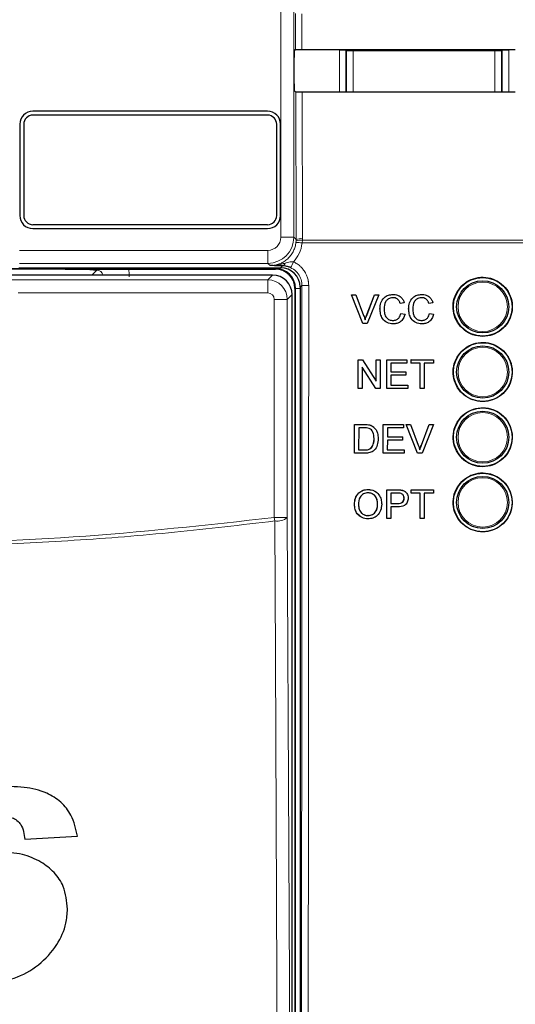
# Paper-space layout 'Blatt3' of a CAD drawing. Header units: millimetres. Extents: x 5 to 418, y 2 to 292.
# Tile 27 of 93: x 114 to 120, y 186 to 198. Entities that reach past the tile are written whole.
import ezdxf

# ---------------------------------------------------------------- set-up
doc = ezdxf.new("R2010")
doc.units = ezdxf.units.MM

psp = doc.layouts.new('Blatt3')

# ---------------------------------------------------------------- linework, layer by layer
at = {"color": 7, "linetype": 'Continuous', "lineweight": 18}
for p, q in [((117.1824, 195.6783), (117.1824, 209.623)), ((117.349, 209.623), (117.349, 195.6783)), ((117.372, 198.0764), (117.3709, 198.5374)), ((117.4515, 198.5359), (117.4526, 198.0778)), ((118.1064, 198.0782), (118.1064, 198.0599)), ((119.9193, 198.0796), (119.9193, 198.0599)), ((117.9309, 198.0687), (118.0143, 198.0687)), ((117.9309, 197.5333), (117.9309, 198.0687)), ((118.023, 198.0599), (118.0143, 198.0687)), ((118.0143, 198.0687), (118.0143, 197.5332)), ((118.023, 197.538), (118.023, 198.0599)), ((118.023, 198.0599), (118.1064, 198.0599)), ((118.1064, 198.0599), (118.1064, 197.538)), ((119.9193, 198.0599), (118.1064, 198.0599)), ((119.9193, 197.538), (119.9193, 198.0599)), ((119.9193, 198.0599), (120.0026, 198.0599)), ((120.0114, 198.0687), (120.0026, 198.0599)), ((120.0026, 198.0599), (120.0026, 197.538)), ((120.0114, 197.5317), (120.0114, 198.0687)), ((120.0947, 198.0687), (120.0114, 198.0687)), ((120.0947, 198.0687), (120.0947, 197.5317)), ((117.3777, 195.6496), (117.3733, 197.535)), ((117.4539, 197.5336), (117.4582, 195.6607)), ((118.023, 197.538), (118.1064, 197.538)), ((118.0234, 197.5332), (118.023, 197.538)), ((118.023, 197.5332), (118.023, 197.538)), ((118.1064, 197.538), (119.9193, 197.538)), ((118.1064, 197.538), (118.1064, 197.5332)), ((119.9193, 197.538), (120.0026, 197.538)), ((119.9193, 197.538), (119.9193, 197.5318)), ((120.0026, 197.538), (120.002, 197.5317)), ((120.0026, 197.538), (120.0027, 197.5317)), ((117.349, 195.6783), (117.1824, 195.6783)), ((117.349, 195.6783), (117.3777, 195.6496)), ((117.3757, 195.6124), (117.3774, 195.6334)), ((117.3774, 195.6334), (117.3777, 195.6496)), ((117.4578, 195.6405), (117.4557, 195.6054)), ((121.5161, 195.6054), (117.4557, 195.6054)), ((117.4582, 195.6607), (117.4578, 195.6405)), ((117.4578, 195.6405), (121.5156, 195.6405)), ((113.8433, 195.5116), (117.0157, 195.5116)), ((117.0157, 195.345), (117.0157, 195.5116)), ((117.0157, 195.345), (113.8433, 195.345)), ((117.0444, 195.3163), (117.0157, 195.345)), ((117.1795, 195.2897), (117.2041, 195.3142)), ((117.1128, 195.2803), (113.6369, 195.2803)), ((114.7683, 195.195), (114.8297, 195.2564)), ((117.0155, 195.1339), (117.0766, 195.195)), ((117.1128, 195.2803), (117.1128, 195.2897)), ((117.1128, 195.2803), (117.1128, 195.273)), ((113.7435, 195.1339), (117.0155, 195.1339)), ((117.0155, 195.1339), (117.0155, 194.9673)), ((117.4529, 195.0631), (117.4295, 195.0397)), ((117.0155, 194.9673), (113.8269, 194.9673)), ((117.3265, 194.9451), (117.2654, 194.884)), ((117.3701, 195.023), (117.3628, 195.023)), ((117.3701, 195.023), (117.4295, 195.023)), ((117.3701, 176.2063), (117.3701, 195.023)), ((117.2654, 194.884), (117.0988, 194.884)), ((117.0988, 192.0965), (117.0988, 194.884)), ((117.2654, 194.884), (117.2654, 192.0965)), ((118.2799, 194.6808), (118.2796, 194.6808)), ((118.2513, 193.2848), (118.2508, 193.2853)), ((118.2527, 192.9607), (118.2522, 192.9611)), ((118.672, 192.45), (118.6713, 192.4506)), ((118.6772, 192.2762), (118.6765, 192.2768)), ((117.1044, 192.0533), (117.0988, 192.0965)), ((117.2654, 192.0965), (117.0988, 192.0965))]:
    psp.add_line(p, q, dxfattribs=at)
at = {"color": 7, "linetype": 'Continuous', "lineweight": 25}
for p, q in [((117.3534, 198.0578), (117.372, 198.0764)), ((117.352, 197.6382), (117.352, 197.9744)), ((117.3733, 197.535), (117.3534, 197.5549)), ((117.0128, 197.2897), (114.0128, 197.2897)), ((117.0128, 197.2397), (114.0128, 197.2397)), ((113.8462, 197.123), (113.8462, 195.9563)), ((113.8962, 197.123), (113.8962, 195.9563)), ((117.1295, 195.9563), (117.1295, 197.123)), ((117.1795, 195.9563), (117.1795, 197.123)), ((114.0128, 195.8397), (117.0128, 195.8397)), ((114.0128, 195.7897), (117.0128, 195.7897)), ((114.424, 195.273), (113.6296, 195.273)), ((117.0766, 195.195), (113.6824, 195.195)), ((113.8346, 195.2897), (117.1795, 195.2897)), ((115.2337, 195.273), (117.1128, 195.273)), ((117.3265, 176.2843), (117.3265, 194.9451)), ((117.3628, 195.023), (117.3628, 176.2063)), ((117.4295, 195.0397), (117.4295, 176.2069)), ((118.0843, 194.9436), (118.0839, 194.9436)), ((118.2316, 194.5769), (118.0839, 194.9436)), ((118.232, 194.5769), (118.0843, 194.9436)), ((118.0843, 194.9436), (118.1403, 194.9436)), ((118.1403, 194.9436), (118.2399, 194.6808)), ((118.2799, 194.6808), (118.3798, 194.9436)), ((118.4358, 194.9436), (118.288, 194.5769)), ((118.3798, 194.9436), (118.3795, 194.9436)), ((118.3798, 194.9436), (118.4358, 194.9436)), ((118.619, 194.9483), (118.6188, 194.9483)), ((118.9853, 194.9483), (118.9851, 194.9483)), ((118.2796, 194.6808), (118.3661, 194.9084)), ((118.7086, 194.8306), (118.7082, 194.8306)), ((118.7602, 194.8417), (118.7086, 194.8306)), ((119.0749, 194.8306), (119.0745, 194.8306)), ((119.1265, 194.8417), (119.0749, 194.8306)), ((118.4502, 194.7629), (118.4499, 194.7629)), ((118.7179, 194.7063), (118.7176, 194.7063)), ((118.7179, 194.7063), (118.7696, 194.6943)), ((118.8166, 194.7629), (118.8162, 194.7629)), ((119.0843, 194.7063), (119.0839, 194.7063)), ((119.0843, 194.7063), (119.1359, 194.6943)), ((118.232, 194.5769), (118.2316, 194.5769)), ((118.288, 194.5769), (118.232, 194.5769)), ((118.6201, 194.5722), (118.6197, 194.5722)), ((118.9864, 194.5722), (118.986, 194.5722)), ((118.1701, 194.1128), (118.1698, 194.1128)), ((118.1701, 193.7461), (118.1701, 194.1128)), ((118.1701, 194.1128), (118.2247, 194.1128)), ((118.2247, 194.1128), (118.4002, 193.8392)), ((118.4002, 194.1128), (118.4, 194.1128)), ((118.4002, 193.8392), (118.4002, 194.1128)), ((118.4002, 194.1128), (118.4518, 194.1128)), ((118.4518, 194.1128), (118.4518, 193.7461)), ((118.5364, 194.1128), (118.5362, 194.1128)), ((118.5364, 193.7461), (118.5364, 194.1128)), ((118.5364, 194.1128), (118.7946, 194.1128)), ((118.7946, 194.0705), (118.588, 194.0705)), ((118.588, 194.0705), (118.588, 193.9577)), ((118.7946, 194.1128), (118.7946, 194.0705)), ((118.8463, 194.1128), (118.8462, 194.1128)), ((118.8463, 194.0705), (118.8462, 194.0705)), ((118.8463, 194.0705), (118.8463, 194.1128)), ((118.8463, 194.1128), (119.1328, 194.1128)), ((118.9637, 194.0705), (118.8463, 194.0705)), ((118.9637, 193.7461), (118.9637, 194.0705)), ((119.1328, 194.0705), (119.0154, 194.0705)), ((119.0154, 194.0705), (119.0154, 193.7461)), ((119.1328, 194.1128), (119.1328, 194.0705)), ((118.3973, 193.7461), (118.2217, 194.0197)), ((118.2217, 194.0197), (118.2217, 193.7461)), ((118.588, 193.9577), (118.7806, 193.9577)), ((118.7806, 193.9577), (118.7806, 193.9154)), ((118.7806, 193.9154), (118.588, 193.9154)), ((118.588, 193.9154), (118.588, 193.7885)), ((118.1693, 193.7461), (118.1693, 193.7466)), ((118.1701, 193.7461), (118.1693, 193.7461)), ((118.2217, 193.7461), (118.1701, 193.7461)), ((118.3973, 193.7461), (118.3966, 193.7461)), ((118.4518, 193.7461), (118.3973, 193.7461)), ((118.5364, 193.7461), (118.5357, 193.7461)), ((118.804, 193.7461), (118.5364, 193.7461)), ((118.588, 193.7885), (118.804, 193.7885)), ((118.804, 193.7885), (118.804, 193.7461)), ((118.9637, 193.7461), (118.9631, 193.7461)), ((119.0154, 193.7461), (118.9637, 193.7461)), ((118.1254, 192.9184), (118.126, 193.2849)), ((118.126, 193.2849), (118.1255, 193.2854)), ((118.126, 193.2849), (118.2513, 193.2848)), ((118.1776, 193.2426), (118.1772, 192.9607)), ((118.2519, 193.2426), (118.1776, 193.2426)), ((118.316, 193.2795), (118.3155, 193.28)), ((118.3693, 193.2533), (118.3688, 193.2538)), ((118.3762, 193.2471), (118.3756, 193.2476)), ((118.4924, 193.2848), (118.4919, 193.2853)), ((118.4919, 192.9183), (118.4924, 193.2848)), ((118.4924, 193.2848), (118.7508, 193.2847)), ((118.544, 193.2425), (118.5439, 193.1297)), ((118.7507, 193.2424), (118.544, 193.2425)), ((118.7508, 193.2847), (118.7502, 193.2852)), ((118.7508, 193.2847), (118.7507, 193.2424)), ((118.7841, 193.2847), (118.7835, 193.2852)), ((118.9313, 192.9182), (118.7841, 193.2847)), ((118.7841, 193.2847), (118.8401, 193.2847)), ((118.8401, 193.2847), (118.8395, 193.2852)), ((118.8401, 193.2847), (118.9393, 193.022)), ((118.9787, 193.0225), (119.0791, 193.2852)), ((118.9794, 193.022), (119.0797, 193.2846)), ((119.1357, 193.2846), (118.9873, 192.9182)), ((119.0797, 193.2846), (119.0791, 193.2852)), ((119.0791, 193.2852), (119.1351, 193.2852)), ((119.0797, 193.2846), (119.1357, 193.2846)), ((119.1357, 193.2846), (119.1351, 193.2852)), ((118.3747, 193.1044), (118.3742, 193.1049)), ((118.5438, 193.0874), (118.5436, 192.9606)), ((118.7364, 193.0874), (118.5438, 193.0874)), ((118.5439, 193.1297), (118.7365, 193.1297)), ((118.7365, 193.1297), (118.7359, 193.1302)), ((118.7365, 193.1297), (118.7364, 193.0874)), ((118.1254, 192.9184), (118.125, 192.9189)), ((118.2567, 192.9184), (118.1254, 192.9184)), ((118.1772, 192.9607), (118.2527, 192.9607)), ((118.3393, 192.9866), (118.3388, 192.987)), ((118.4919, 192.9183), (118.4914, 192.9188)), ((118.7596, 192.9182), (118.4919, 192.9183)), ((118.5436, 192.9606), (118.7597, 192.9605)), ((118.7597, 192.9605), (118.7592, 192.961)), ((118.7597, 192.9605), (118.7596, 192.9182)), ((118.9313, 192.9182), (118.9307, 192.9187)), ((118.9873, 192.9182), (118.9313, 192.9182)), ((118.9794, 193.022), (118.9787, 193.0225)), ((118.2982, 192.4547), (118.2974, 192.4553)), ((118.5364, 192.2771), (118.5367, 192.4506)), ((118.5374, 192.45), (118.5367, 192.4506)), ((118.5367, 192.4506), (118.6713, 192.4506)), ((118.5368, 192.0836), (118.5374, 192.45)), ((118.5374, 192.45), (118.672, 192.45)), ((118.7263, 192.4465), (118.7256, 192.4472)), ((118.7775, 192.4238), (118.7767, 192.4245)), ((118.8466, 192.4141), (118.8467, 192.4506)), ((118.8474, 192.45), (118.8467, 192.4506)), ((118.8467, 192.4506), (119.1332, 192.4506)), ((118.8473, 192.4077), (118.8474, 192.45)), ((118.8474, 192.45), (119.1339, 192.45)), ((119.1339, 192.45), (119.1332, 192.4506)), ((119.1339, 192.45), (119.1338, 192.4077)), ((118.589, 192.4077), (118.5888, 192.2762)), ((118.6765, 192.4077), (118.589, 192.4077)), ((118.758, 192.3432), (118.7573, 192.3438)), ((118.8473, 192.4077), (118.8466, 192.4083)), ((118.9648, 192.4077), (118.8473, 192.4077)), ((118.9642, 192.0836), (118.9648, 192.4077)), ((119.0164, 192.4077), (119.0159, 192.0836)), ((119.1338, 192.4077), (119.0164, 192.4077)), ((118.1238, 192.2619), (118.1231, 192.2626)), ((118.4197, 192.2666), (118.419, 192.2672)), ((118.5888, 192.2339), (118.5885, 192.0836)), ((118.5888, 192.2762), (118.6772, 192.2762)), ((118.6785, 192.2339), (118.5888, 192.2339)), ((118.2972, 192.1212), (118.2964, 192.1218)), ((118.5368, 192.0836), (118.5362, 192.0842)), ((118.5885, 192.0836), (118.5368, 192.0836)), ((118.9642, 192.0836), (118.9636, 192.0842)), ((119.0159, 192.0836), (118.9642, 192.0836)), ((113.9107, 187.9844), (114.5838, 188.0249))]:
    psp.add_line(p, q, dxfattribs=at)
at = {"color": 7, "linetype": 'Continuous', "lineweight": 18, "flags": 128}
for points in [[(118.023, 198.0599), (118.0246, 198.0761), (118.0251, 198.0782)], [(120.0002, 198.0796), (120.001, 198.0761), (120.0026, 198.0599)], [(117.1443, 183.5474), (117.1428, 183.8694), (117.1367, 185.1572), (117.1125, 190.3083), (117.1044, 192.0533)], [(117.2654, 192.0965), (117.2853, 187.8545), (117.3053, 183.5906)]]:
    psp.add_lwpolyline(points, dxfattribs=at)
at = {"color": 7, "linetype": 'Continuous', "lineweight": 25}
for centre, radius in [((119.7628, 194.7897), 0.375), ((119.7628, 194.7897), 0.3333), ((119.7628, 193.9563), 0.375), ((119.7628, 193.9563), 0.3333), ((119.7628, 193.123), 0.375), ((119.7628, 193.123), 0.3333), ((119.7628, 192.2897), 0.375), ((119.7628, 192.2897), 0.3333)]:
    psp.add_circle(centre, radius, dxfattribs=at)
at = {"color": 7, "linetype": 'Continuous', "lineweight": 18}
for centre in [(119.7628, 194.7897), (119.7628, 193.9563), (119.7628, 193.123), (119.7628, 192.2897)]:
    psp.add_circle(centre, 0.3158, dxfattribs=at)
at = {"color": 7, "linetype": 'Continuous', "lineweight": 25}
for centre, radius, start, end in [((114.0128, 197.123), 0.1667, 90, 180), ((114.0128, 197.123), 0.1167, 90, 180), ((117.0128, 197.123), 0.1667, 0, 90), ((117.0128, 197.123), 0.1167, 0, 90), ((114.0128, 195.9563), 0.1667, 180, 270), ((114.0128, 195.9563), 0.1167, 180, 270), ((117.0128, 195.9563), 0.1167, 270, 0), ((117.0128, 195.9563), 0.1667, 270, 0), ((117.1128, 195.023), 0.2573, 0, 90), ((117.1128, 195.023), 0.25, 0, 90)]:
    psp.add_arc(centre, radius, start, end, dxfattribs=at)
at = {"color": 7, "linetype": 'Continuous', "lineweight": 18}
for centre, radius, start, end in [((117.0157, 195.6783), 0.3333, 270.00873, 359.99127), ((117.3386, 194.7279), 0.8853, 82.39916, 87.59893), ((117.4316, 195.4759), 0.1666, 80.96458, 109.01794), ((117.4398, 195.4959), 0.1658, 83.61467, 112.00928), ((117.1938, 195.3566), 0.0437, 283.66786, 348.64856), ((116.8569, 195.5642), 0.526, 328.7156, 337.70032), ((117.5179, 195.8604), 0.8, 265.33873, 271.51453), ((117.1389, 192.2465), 0.1962, 259.84532, 310.1364)]:
    psp.add_arc(centre, radius, start, end, dxfattribs=at)
at = {"color": 7, "linetype": 'Continuous', "lineweight": 25}
for centre, major_axis, ratio, start_param, end_param in [((111.9295, 200.9702), (165.7984, 0), 0.0174551, 4.7457074, 4.7621688), ((117.3534, 197.9744), (0, 0.0833), 0.0174551, 0.0174533, 1.5707963), ((117.3534, 197.6382), (0, 0.0833), 0.0174551, 1.5707963, 3.1241394), ((111.9295, 194.6559), (164.9535, 0), 0.0174551, 1.5207614, 1.5372995), ((117.0765, 194.9451), (0.1768, -0.1768), 0.9998985, 0.7855505, 2.3560422), ((117.1795, 195.0396), (0.1768, 0.1768), 0.9996955, 5.4979394, 7.0684312)]:
    psp.add_ellipse(centre, major_axis=major_axis, ratio=ratio, start_param=start_param, end_param=end_param, dxfattribs=at)
at = {"color": 7, "linetype": 'Continuous', "lineweight": 18}
for centre, major_axis, ratio, start_param, end_param in [((117.0157, 195.6783), (-0.1179, 0.1179), 0.9996955, 2.3563468, 3.9268385), ((114.8286, 195.1721), (0.0604, 0.0604), 0.9759379, 5.7611944, 7.0672139), ((114.8286, 195.1721), (-0.2954, -0.2954), 0.9972647, 2.357564, 2.5991163), ((117.0155, 194.884), (-0.1768, 0.1768), 0.9998985, 3.9271431, 5.4976349), ((117.0155, 194.884), (0.0589, 0.0589), 0.9996955, 5.4979394, 7.0684312)]:
    psp.add_ellipse(centre, major_axis=major_axis, ratio=ratio, start_param=start_param, end_param=end_param, dxfattribs=at)
at = {"color": 7, "linetype": 'Continuous', "lineweight": 25}
for points, knots in [([(117.372, 198.0764), (117.3731, 198.0765), (117.3753, 198.0769), (117.3903, 198.0773), (117.4119, 198.0776), (117.4342, 198.0778), (117.4481, 198.0778), (117.4526, 198.0778)], [0, 0, 0, 0, 0.2236598, 0.4473429, 0.6703401, 0.8919116, 1, 1, 1, 1]), ([(117.4539, 197.5336), (117.4446, 197.5336), (117.4261, 197.5336), (117.4018, 197.5339), (117.3836, 197.5343), (117.3747, 197.5347), (117.3736, 197.5349), (117.3733, 197.535)], [0, 0, 0, 0, 0.2188249, 0.4376055, 0.657623, 0.8800574, 1, 1, 1, 1]), ([(117.2041, 195.3142), (117.1763, 195.3145), (117.1204, 195.3151), (117.0702, 195.3159), (117.0448, 195.3163), (117.0444, 195.3163)], [0, 0, 0, 0, 0.49347129, 0.99352482, 1, 1, 1, 1]), ([(117.3065, 195.291), (117.2941, 195.296), (117.2784, 195.3024), (117.2434, 195.3115), (117.2222, 195.313), (117.2041, 195.3142)], [0, 0, 0, 0, 0.3391927, 0.4330012, 1, 1, 1, 1]), ([(114.424, 195.273), (114.4659, 195.2729), (114.5496, 195.2728), (114.6552, 195.2717), (114.7245, 195.2705), (114.7717, 195.2696), (114.7977, 195.269), (114.8205, 195.2688), (114.8306, 195.2688), (114.8416, 195.2688), (114.8646, 195.2691), (114.9265, 195.2705), (115.0268, 195.2722), (115.158, 195.2729), (115.2167, 195.273), (115.2337, 195.273)], [0, 0, 0, 0, 0.1285765, 0.2567737, 0.3662028, 0.4233865, 0.4807326, 0.4926999, 0.5020936, 0.5114973, 0.5265389, 0.585134, 0.819275, 0.9475433, 1, 1, 1, 1]), ([(114.8297, 195.2564), (114.8295, 195.2565), (114.8254, 195.2569), (114.8052, 195.259), (114.7572, 195.2635), (114.6695, 195.2687), (114.5482, 195.2723), (114.4654, 195.2728), (114.424, 195.273)], [0, 0, 0, 0, 0.0027454, 0.0508083, 0.2457499, 0.5449065, 0.7722037, 1, 1, 1, 1]), ([(119.4954, 195.0578), (119.4683, 195.0249), (119.414, 194.959), (119.3798, 194.8331), (119.3865, 194.7044), (119.436, 194.5848), (119.5222, 194.4883), (119.6357, 194.4257), (119.7636, 194.4043), (119.8913, 194.4264), (120.0044, 194.4896), (120.0901, 194.5866), (120.1389, 194.7064), (120.1453, 194.8355), (120.1088, 194.9595), (120.0331, 195.0645), (119.927, 195.1386), (119.802, 195.1735), (119.673, 195.1646), (119.5674, 195.121), (119.5154, 195.0754), (119.4954, 195.0578)], [0, 0, 0, 0, 0.0535723, 0.1071443, 0.1607313, 0.2143785, 0.2681024, 0.321888, 0.375695, 0.4294732, 0.4831833, 0.5368141, 0.5903891, 0.6439578, 0.6975746, 0.7512731, 0.8050495, 0.8588638, 0.9126587, 0.9663868, 1, 1, 1, 1]), ([(118.4499, 194.7629), (118.4519, 194.7894), (118.4558, 194.8422), (118.4966, 194.907), (118.5566, 194.9425), (118.5979, 194.9463), (118.6187, 194.9483)], [0, 0, 0, 0, 0.2804925, 0.5595697, 0.7796153, 1, 1, 1, 1]), ([(118.4502, 194.7629), (118.4522, 194.7894), (118.4562, 194.8422), (118.497, 194.907), (118.5569, 194.9425), (118.5983, 194.9463), (118.619, 194.9483)], [0, 0, 0, 0, 0.28049248, 0.55956971, 0.77961533, 1, 1, 1, 1]), ([(118.619, 194.9483), (118.637, 194.9469), (118.6728, 194.9443), (118.7168, 194.9177), (118.7462, 194.8816), (118.7555, 194.855), (118.7602, 194.8417)], [0, 0, 0, 0, 0.2800806, 0.5594487, 0.7795488, 1, 1, 1, 1]), ([(118.8162, 194.7629), (118.8182, 194.7894), (118.8221, 194.8422), (118.8629, 194.907), (118.9229, 194.9425), (118.9643, 194.9463), (118.985, 194.9483)], [0, 0, 0, 0, 0.2804925, 0.5595697, 0.7796153, 1, 1, 1, 1]), ([(118.8166, 194.7629), (118.8185, 194.7894), (118.8225, 194.8422), (118.8633, 194.907), (118.9232, 194.9425), (118.9646, 194.9463), (118.9853, 194.9483)], [0, 0, 0, 0, 0.2804925, 0.5595697, 0.7796153, 1, 1, 1, 1]), ([(118.9853, 194.9483), (119.0033, 194.9469), (119.0391, 194.9443), (119.0831, 194.9177), (119.1125, 194.8816), (119.1219, 194.855), (119.1265, 194.8417)], [0, 0, 0, 0, 0.2800806, 0.5594487, 0.7795488, 1, 1, 1, 1]), ([(118.6165, 194.906), (118.6036, 194.9051), (118.5777, 194.9033), (118.5432, 194.8836), (118.5076, 194.8385), (118.5043, 194.7942), (118.5019, 194.7632)], [0, 0, 0, 0, 0.1872234, 0.3739058, 0.5607363, 1, 1, 1, 1]), ([(118.7082, 194.8306), (118.7041, 194.842), (118.6961, 194.8648), (118.6734, 194.8909), (118.6446, 194.9043), (118.6257, 194.9054), (118.6162, 194.906)], [0, 0, 0, 0, 0.2805533, 0.5597389, 0.7796538, 1, 1, 1, 1]), ([(118.7086, 194.8306), (118.7045, 194.842), (118.6964, 194.8648), (118.6737, 194.8909), (118.645, 194.9043), (118.626, 194.9054), (118.6165, 194.906)], [0, 0, 0, 0, 0.2805533, 0.55973893, 0.77965382, 1, 1, 1, 1]), ([(118.9829, 194.906), (118.9699, 194.9051), (118.944, 194.9033), (118.9095, 194.8836), (118.8739, 194.8385), (118.8706, 194.7942), (118.8682, 194.7632)], [0, 0, 0, 0, 0.1872234, 0.3739058, 0.5607363, 1, 1, 1, 1]), ([(119.0745, 194.8306), (119.0705, 194.842), (119.0624, 194.8648), (119.0397, 194.8909), (119.011, 194.9043), (118.992, 194.9054), (118.9825, 194.906)], [0, 0, 0, 0, 0.2805533, 0.5597389, 0.7796538, 1, 1, 1, 1]), ([(119.0749, 194.8306), (119.0708, 194.842), (119.0628, 194.8648), (119.04, 194.8909), (119.0113, 194.9043), (118.9923, 194.9054), (118.9829, 194.906)], [0, 0, 0, 0, 0.2805533, 0.5597389, 0.7796538, 1, 1, 1, 1]), ([(118.2399, 194.6808), (118.244, 194.6698), (118.2513, 194.6503), (118.2574, 194.6303), (118.26, 194.6215)], [0, 0, 0, 0, 0.55999824, 1, 1, 1, 1]), ([(118.2597, 194.6215), (118.2631, 194.6327), (118.2691, 194.6526), (118.2764, 194.6722), (118.2796, 194.6808)], [0, 0, 0, 0, 0.5599723, 1, 1, 1, 1]), ([(118.26, 194.6215), (118.2634, 194.6327), (118.2695, 194.6526), (118.2767, 194.6722), (118.2799, 194.6808)], [0, 0, 0, 0, 0.5599723, 1, 1, 1, 1]), ([(118.6197, 194.5722), (118.5922, 194.5742), (118.5375, 194.5782), (118.4797, 194.6339), (118.4544, 194.6993), (118.4514, 194.7417), (118.4499, 194.7629)], [0, 0, 0, 0, 0.2799551, 0.5580876, 0.7789116, 1, 1, 1, 1]), ([(118.6201, 194.5722), (118.5926, 194.5742), (118.5379, 194.5782), (118.48, 194.6339), (118.4548, 194.6993), (118.4518, 194.7417), (118.4502, 194.7629)], [0, 0, 0, 0, 0.2799551, 0.5580876, 0.7789116, 1, 1, 1, 1]), ([(118.5019, 194.7632), (118.5029, 194.7435), (118.505, 194.7042), (118.5263, 194.6515), (118.5688, 194.6199), (118.5997, 194.6163), (118.6152, 194.6145)], [0, 0, 0, 0, 0.281245, 0.5607156, 0.780138, 1, 1, 1, 1]), ([(118.6148, 194.6145), (118.6289, 194.6159), (118.6571, 194.6186), (118.6999, 194.6497), (118.7109, 194.6849), (118.7176, 194.7063)], [0, 0, 0, 0, 0.2807112, 0.5609046, 1, 1, 1, 1]), ([(118.6152, 194.6145), (118.6293, 194.6159), (118.6574, 194.6186), (118.7003, 194.6497), (118.7112, 194.6849), (118.7179, 194.7063)], [0, 0, 0, 0, 0.2807112, 0.5609046, 1, 1, 1, 1]), ([(118.7696, 194.6943), (118.7635, 194.6755), (118.7514, 194.638), (118.7127, 194.5971), (118.6663, 194.5752), (118.6355, 194.5732), (118.6201, 194.5722)], [0, 0, 0, 0, 0.2802563, 0.5595462, 0.7795894, 1, 1, 1, 1]), ([(118.986, 194.5722), (118.9586, 194.5742), (118.9038, 194.5782), (118.846, 194.6339), (118.8207, 194.6993), (118.8177, 194.7417), (118.8162, 194.7629)], [0, 0, 0, 0, 0.2799551, 0.5580876, 0.7789116, 1, 1, 1, 1]), ([(118.9864, 194.5722), (118.9589, 194.5742), (118.9042, 194.5782), (118.8463, 194.6339), (118.8211, 194.6993), (118.8181, 194.7417), (118.8166, 194.7629)], [0, 0, 0, 0, 0.2799551, 0.5580876, 0.7789116, 1, 1, 1, 1]), ([(118.8682, 194.7632), (118.8693, 194.7435), (118.8713, 194.7042), (118.8926, 194.6515), (118.9351, 194.6199), (118.9661, 194.6163), (118.9815, 194.6145)], [0, 0, 0, 0, 0.28124501, 0.56071564, 0.78013802, 1, 1, 1, 1]), ([(118.9812, 194.6145), (118.9953, 194.6159), (119.0234, 194.6186), (119.0662, 194.6497), (119.0772, 194.6849), (119.0839, 194.7063)], [0, 0, 0, 0, 0.2807112, 0.5609046, 1, 1, 1, 1]), ([(118.9815, 194.6145), (118.9956, 194.6159), (119.0237, 194.6186), (119.0666, 194.6497), (119.0776, 194.6849), (119.0843, 194.7063)], [0, 0, 0, 0, 0.2807112, 0.5609046, 1, 1, 1, 1]), ([(119.1359, 194.6943), (119.1299, 194.6755), (119.1177, 194.638), (119.0791, 194.5971), (119.0327, 194.5752), (119.0018, 194.5732), (118.9864, 194.5722)], [0, 0, 0, 0, 0.2802563, 0.5595462, 0.7795894, 1, 1, 1, 1]), ([(119.4955, 194.224), (119.4684, 194.191), (119.4143, 194.1252), (119.3802, 193.9994), (119.387, 193.8709), (119.4366, 193.7514), (119.5228, 193.6551), (119.6362, 193.5927), (119.7639, 193.5714), (119.8915, 193.5936), (120.0044, 193.6568), (120.0899, 193.7538), (120.1385, 193.8734), (120.1449, 194.0024), (120.1082, 194.1262), (120.0326, 194.2311), (119.9265, 194.305), (119.8016, 194.3398), (119.6728, 194.3307), (119.5673, 194.2872), (119.5155, 194.2415), (119.4955, 194.224)], [0, 0, 0, 0, 0.0535691, 0.1071378, 0.1607248, 0.2143765, 0.2681074, 0.3218995, 0.3757097, 0.4294864, 0.4831909, 0.5368144, 0.5903835, 0.6439506, 0.6975706, 0.7512757, 0.8050594, 0.8588783, 0.912673, 0.9663964, 1, 1, 1, 1]), ([(119.4956, 193.3901), (119.4686, 193.3572), (119.4146, 193.2914), (119.3806, 193.1657), (119.3875, 193.0374), (119.4371, 192.9181), (119.5233, 192.822), (119.6366, 192.7597), (119.7642, 192.7385), (119.8916, 192.7608), (120.0043, 192.8241), (120.0897, 192.921), (120.1382, 193.0405), (120.1444, 193.1693), (120.1077, 193.293), (120.0321, 193.3976), (119.926, 193.4714), (119.8012, 193.506), (119.6726, 193.4969), (119.5673, 193.4533), (119.5155, 193.4077), (119.4956, 193.3901)], [0, 0, 0, 0, 0.053566, 0.1071314, 0.1607186, 0.214375, 0.2681131, 0.3219118, 0.3757251, 0.4295001, 0.4831988, 0.5368148, 0.5903782, 0.6439436, 0.697567, 0.7512791, 0.8050701, 0.8588935, 0.9126879, 0.9664063, 1, 1, 1, 1]), ([(118.2507, 193.2854), (118.2629, 193.2854), (118.2846, 193.2853), (118.306, 193.2817), (118.3154, 193.2801)], [0, 0, 0, 0, 0.560174, 1, 1, 1, 1]), ([(118.2513, 193.2848), (118.2635, 193.2848), (118.2852, 193.2847), (118.3066, 193.2811), (118.316, 193.2795)], [0, 0, 0, 0, 0.560174, 1, 1, 1, 1]), ([(118.3124, 193.235), (118.3013, 193.2377), (118.2814, 193.2426), (118.2609, 193.2426), (118.2519, 193.2426)], [0, 0, 0, 0, 0.5592546, 1, 1, 1, 1]), ([(118.3747, 193.1044), (118.3731, 193.1334), (118.3709, 193.174), (118.3417, 193.2177), (118.3222, 193.2292), (118.3124, 193.235)], [0, 0, 0, 0, 0.55914968, 0.78004033, 1, 1, 1, 1]), ([(118.3154, 193.2801), (118.3263, 193.277), (118.3457, 193.2714), (118.3617, 193.2593), (118.3687, 193.2539)], [0, 0, 0, 0, 0.55984653, 1, 1, 1, 1]), ([(118.316, 193.2795), (118.3269, 193.2764), (118.3463, 193.2709), (118.3623, 193.2587), (118.3693, 193.2533)], [0, 0, 0, 0, 0.5598465, 1, 1, 1, 1]), ([(118.3741, 193.1049), (118.3721, 193.1335), (118.3693, 193.1734), (118.3477, 193.2109), (118.3373, 193.2178), (118.3363, 193.2185)], [0, 0, 0, 0, 0.69498585, 0.96953823, 1, 1, 1, 1]), ([(118.3693, 193.2533), (118.38, 193.2422), (118.4016, 193.2198), (118.4224, 193.1675), (118.4249, 193.1278), (118.4264, 193.1035)], [0, 0, 0, 0, 0.279769, 0.5599289, 1, 1, 1, 1]), ([(118.4264, 193.1035), (118.4245, 193.0768), (118.4207, 193.0234), (118.3833, 192.9545), (118.32, 192.921), (118.2778, 192.9193), (118.2567, 192.9184)], [0, 0, 0, 0, 0.28083997, 0.55995172, 0.77906847, 1, 1, 1, 1]), ([(118.3387, 192.9871), (118.351, 193.0074), (118.373, 193.0439), (118.3738, 193.0862), (118.3741, 193.1049)], [0, 0, 0, 0, 0.5574522, 1, 1, 1, 1]), ([(118.3393, 192.9866), (118.3516, 193.0069), (118.3736, 193.0433), (118.3744, 193.0856), (118.3747, 193.1044)], [0, 0, 0, 0, 0.5574522, 1, 1, 1, 1]), ([(118.2521, 192.9613), (118.2699, 192.9613), (118.3016, 192.9613), (118.3274, 192.9793), (118.3387, 192.9871)], [0, 0, 0, 0, 0.56186102, 1, 1, 1, 1]), ([(118.2527, 192.9607), (118.2705, 192.9607), (118.3022, 192.9607), (118.328, 192.9787), (118.3393, 192.9866)], [0, 0, 0, 0, 0.561861, 1, 1, 1, 1]), ([(118.9393, 193.022), (118.9434, 193.0111), (118.9507, 192.9915), (118.9567, 192.9716), (118.9594, 192.9628)], [0, 0, 0, 0, 0.5599982, 1, 1, 1, 1]), ([(118.9588, 192.9634), (118.9622, 192.9745), (118.9682, 192.9945), (118.9755, 193.014), (118.9787, 193.0225)], [0, 0, 0, 0, 0.5599723, 1, 1, 1, 1]), ([(118.9594, 192.9628), (118.9628, 192.974), (118.9688, 192.9939), (118.9761, 193.0134), (118.9794, 193.022)], [0, 0, 0, 0, 0.5599723, 1, 1, 1, 1]), ([(119.4958, 192.5563), (119.4688, 192.5234), (119.4149, 192.4576), (119.3811, 192.3321), (119.388, 192.204), (119.4377, 192.0848), (119.5238, 191.9889), (119.637, 191.9268), (119.7645, 191.9057), (119.8917, 191.9281), (120.0042, 191.9913), (120.0894, 192.0881), (120.1377, 192.2075), (120.1439, 192.3362), (120.1071, 192.4596), (120.0316, 192.5641), (119.9256, 192.6378), (119.8009, 192.6722), (119.6724, 192.663), (119.5673, 192.6194), (119.5157, 192.5738), (119.4958, 192.5563)], [0, 0, 0, 0, 0.05356302, 0.10712531, 0.16071289, 0.21437412, 0.26811945, 0.32192471, 0.37574101, 0.42951417, 0.48320688, 0.53681541, 0.59037301, 0.64393706, 0.69756405, 0.75128318, 0.80508157, 0.85890935, 0.91270319, 0.9664164, 1, 1, 1, 1]), ([(118.1231, 192.2626), (118.125, 192.2901), (118.1287, 192.3449), (118.1716, 192.4115), (118.2327, 192.4501), (118.2759, 192.4536), (118.2974, 192.4553)], [0, 0, 0, 0, 0.2805704, 0.5595746, 0.7795608, 1, 1, 1, 1]), ([(118.1238, 192.2619), (118.1257, 192.2894), (118.1294, 192.3443), (118.1723, 192.4109), (118.2335, 192.4494), (118.2766, 192.4529), (118.2982, 192.4547)], [0, 0, 0, 0, 0.2805704, 0.5595746, 0.7795608, 1, 1, 1, 1]), ([(118.2984, 192.4124), (118.2778, 192.4096), (118.2367, 192.4041), (118.1802, 192.3487), (118.1773, 192.2945), (118.1755, 192.2613)], [0, 0, 0, 0, 0.2801277, 0.5596529, 1, 1, 1, 1]), ([(118.2974, 192.4553), (118.3258, 192.4544), (118.3596, 192.4533), (118.3833, 192.4317), (118.387, 192.4283)], [0, 0, 0, 0, 0.8404856, 1, 1, 1, 1]), ([(118.2982, 192.4547), (118.3251, 192.4515), (118.379, 192.4452), (118.4382, 192.3934), (118.4672, 192.3296), (118.47, 192.2873), (118.4714, 192.2662)], [0, 0, 0, 0, 0.2795644, 0.5585841, 0.7790872, 1, 1, 1, 1]), ([(118.4197, 192.2666), (118.4185, 192.2865), (118.4161, 192.3264), (118.3887, 192.3769), (118.3454, 192.4075), (118.3141, 192.4108), (118.2984, 192.4124)], [0, 0, 0, 0, 0.2807967, 0.5600682, 0.779984, 1, 1, 1, 1]), ([(118.6713, 192.4506), (118.6815, 192.4506), (118.6997, 192.4505), (118.7177, 192.4482), (118.7256, 192.4472)], [0, 0, 0, 0, 0.5601005, 1, 1, 1, 1]), ([(118.672, 192.45), (118.6822, 192.4499), (118.7004, 192.4499), (118.7184, 192.4475), (118.7263, 192.4465)], [0, 0, 0, 0, 0.5601005, 1, 1, 1, 1]), ([(118.7256, 192.4472), (118.7394, 192.4446), (118.7587, 192.441), (118.7714, 192.4268), (118.7751, 192.4228)], [0, 0, 0, 0, 0.7160888, 1, 1, 1, 1]), ([(118.7263, 192.4465), (118.7396, 192.4433), (118.7661, 192.4368), (118.7933, 192.4086), (118.8075, 192.3765), (118.8089, 192.3553), (118.8097, 192.3447)], [0, 0, 0, 0, 0.280013, 0.5589104, 0.7793956, 1, 1, 1, 1]), ([(118.419, 192.2672), (118.4177, 192.287), (118.4151, 192.3266), (118.3902, 192.3766), (118.3616, 192.3931), (118.3504, 192.3995)], [0, 0, 0, 0, 0.3792008, 0.756342, 1, 1, 1, 1]), ([(118.7187, 192.4045), (118.7109, 192.4057), (118.6969, 192.4078), (118.6827, 192.4077), (118.6765, 192.4077)], [0, 0, 0, 0, 0.5595849, 1, 1, 1, 1]), ([(118.6765, 192.2768), (118.6877, 192.2772), (118.71, 192.278), (118.7401, 192.2912), (118.7554, 192.3173), (118.7567, 192.335), (118.7573, 192.3438)], [0, 0, 0, 0, 0.2814007, 0.5597529, 0.7793558, 1, 1, 1, 1]), ([(118.6772, 192.2762), (118.6884, 192.2766), (118.7107, 192.2773), (118.7409, 192.2906), (118.7562, 192.3167), (118.7574, 192.3343), (118.758, 192.3432)], [0, 0, 0, 0, 0.2814007, 0.5597529, 0.7793558, 1, 1, 1, 1]), ([(118.8097, 192.3447), (118.8077, 192.3263), (118.8037, 192.2898), (118.7569, 192.2369), (118.7083, 192.235), (118.6785, 192.2339)], [0, 0, 0, 0, 0.28075119, 0.55970847, 1, 1, 1, 1]), ([(118.758, 192.3432), (118.7576, 192.3505), (118.7567, 192.3652), (118.7477, 192.3838), (118.7348, 192.398), (118.7241, 192.4023), (118.7187, 192.4045)], [0, 0, 0, 0, 0.2802608, 0.5600775, 0.7801497, 1, 1, 1, 1]), ([(118.7573, 192.3438), (118.7568, 192.3511), (118.7558, 192.3656), (118.748, 192.3835), (118.7396, 192.3913), (118.7365, 192.3942)], [0, 0, 0, 0, 0.3886713, 0.7767266, 1, 1, 1, 1]), ([(118.2071, 192.1067), (118.1898, 192.1184), (118.1552, 192.1419), (118.1287, 192.2009), (118.125, 192.242), (118.1231, 192.2626)], [0, 0, 0, 0, 0.3325502, 0.6661656, 1, 1, 1, 1]), ([(118.2973, 192.0789), (118.2709, 192.0819), (118.218, 192.088), (118.1595, 192.1381), (118.1292, 192.1998), (118.1256, 192.2412), (118.1238, 192.2619)], [0, 0, 0, 0, 0.2796, 0.5587653, 0.7793103, 1, 1, 1, 1]), ([(118.1755, 192.2613), (118.1767, 192.2417), (118.1791, 192.2026), (118.2086, 192.1548), (118.2511, 192.1255), (118.2818, 192.1226), (118.2972, 192.1212)], [0, 0, 0, 0, 0.2806566, 0.559885, 0.7798492, 1, 1, 1, 1]), ([(118.2964, 192.1218), (118.3165, 192.1244), (118.3567, 192.1295), (118.3984, 192.1714), (118.4167, 192.22), (118.4183, 192.2515), (118.419, 192.2672)], [0, 0, 0, 0, 0.2791002, 0.558192, 0.7788064, 1, 1, 1, 1]), ([(118.2972, 192.1212), (118.3173, 192.1237), (118.3574, 192.1289), (118.3992, 192.1708), (118.4175, 192.2194), (118.419, 192.2508), (118.4197, 192.2666)], [0, 0, 0, 0, 0.2791002, 0.558192, 0.7788064, 1, 1, 1, 1]), ([(118.4714, 192.2662), (118.469, 192.2393), (118.4643, 192.1857), (118.4215, 192.1206), (118.3604, 192.085), (118.3184, 192.0809), (118.2973, 192.0789)], [0, 0, 0, 0, 0.280353, 0.5595023, 0.7796353, 1, 1, 1, 1]), ([(118.2433, 192.1354), (118.246, 192.1334), (118.2612, 192.1226), (118.2805, 192.1222), (118.2964, 192.1218)], [0, 0, 0, 0, 0.1780865, 1, 1, 1, 1]), ([(114.5838, 188.0249), (114.5628, 188.1169), (114.5262, 188.2773), (114.3781, 188.4674), (114.1707, 188.5965), (113.9441, 188.6508), (113.7872, 188.6557), (113.7299, 188.6574)], [0, 0, 0, 0, 0.24289802, 0.42374784, 0.60456653, 0.85585116, 1, 1, 1, 1]), ([(113.6508, 188.2728), (113.6835, 188.2706), (113.7405, 188.2668), (113.8126, 188.2278), (113.8673, 188.1677), (113.8979, 188.0822), (113.9064, 188.0174), (113.9107, 187.9844)], [0, 0, 0, 0, 0.2181803, 0.3806491, 0.5437188, 0.7674666, 1, 1, 1, 1]), ([(114.4556, 187.0929), (114.4466, 187.1917), (114.4312, 187.3615), (114.2927, 187.5664), (114.1113, 187.707), (113.8693, 187.8076), (113.6821, 187.8183), (113.5812, 187.8241)], [0, 0, 0, 0, 0.2335403, 0.4017202, 0.5694332, 0.7676612, 1, 1, 1, 1]), ([(113.2847, 186.1254), (113.4517, 186.1405), (113.7381, 186.1663), (114.0976, 186.365), (114.3218, 186.6168), (114.4412, 186.8729), (114.4516, 187.0323), (114.4556, 187.0929)], [0, 0, 0, 0, 0.2923013, 0.501145, 0.7100044, 0.88957, 1, 1, 1, 1])]:
    psp.add_open_spline(points, degree=3, knots=knots, dxfattribs=at)
at = {"color": 7, "linetype": 'Continuous', "lineweight": 18}
for points, knots in [([(117.0444, 195.3163), (117.0569, 195.3167), (117.0785, 195.3173), (117.1091, 195.3222), (117.1362, 195.3287), (117.163, 195.3376), (117.189, 195.3487), (117.2136, 195.3618), (117.2371, 195.3769), (117.2595, 195.3942), (117.2803, 195.4133), (117.2992, 195.4338), (117.3164, 195.4559), (117.3318, 195.4796), (117.3451, 195.5045), (117.3562, 195.5302), (117.365, 195.5567), (117.3718, 195.5841), (117.3744, 195.6029), (117.3757, 195.6124)], [0, 0, 0, 0, 0.0768273, 0.1335023, 0.1905693, 0.2488742, 0.3076074, 0.3642502, 0.4212865, 0.4795649, 0.5382729, 0.5949566, 0.6520355, 0.7103609, 0.769117, 0.825813, 0.8829036, 0.9412373, 1, 1, 1, 1]), ([(117.4557, 195.6054), (117.4464, 195.559), (117.4284, 195.4695), (117.3712, 195.3987), (117.3436, 195.3646)], [0, 0, 0, 0, 0.5189654, 1, 1, 1, 1]), ([(117.0444, 195.3163), (117.0449, 195.3163), (117.0468, 195.3163), (117.0538, 195.3163), (117.0671, 195.3165), (117.0856, 195.3175), (117.1058, 195.3194), (117.1259, 195.3219), (117.1469, 195.3254), (117.1688, 195.3297), (117.1914, 195.3351), (117.214, 195.3412), (117.229, 195.3457), (117.2366, 195.348)], [0, 0, 0, 0, 0.0073743, 0.0295245, 0.1082133, 0.2119375, 0.3157939, 0.4200314, 0.5243876, 0.6429784, 0.7617087, 0.8808033, 1, 1, 1, 1]), ([(117.2366, 195.348), (117.2577, 195.355), (117.292, 195.3662), (117.3293, 195.365), (117.3436, 195.3646)], [0, 0, 0, 0, 0.6162692, 1, 1, 1, 1]), ([(117.3436, 195.3646), (117.3478, 195.3626), (117.3603, 195.3567), (117.3806, 195.3453), (117.4039, 195.3296), (117.4224, 195.3147), (117.4431, 195.2957), (117.4621, 195.275), (117.4816, 195.2488), (117.4941, 195.2286), (117.5074, 195.2038), (117.5185, 195.178), (117.5282, 195.1467), (117.5333, 195.1236), (117.5378, 195.0949), (117.5385, 195.0754), (117.539, 195.0607)], [0, 0, 0, 0, 0.0361801, 0.1088378, 0.1825388, 0.2573083, 0.2948736, 0.403651, 0.4773408, 0.5520971, 0.5896555, 0.6984992, 0.772235, 0.8470391, 0.8846219, 1, 1, 1, 1]), ([(117.4529, 195.0631), (117.4525, 195.0741), (117.4509, 195.1132), (117.4299, 195.1782), (117.3799, 195.2485), (117.3309, 195.2768), (117.3065, 195.291)], [0, 0, 0, 0, 0.1158491, 0.410745, 0.7054053, 1, 1, 1, 1]), ([(117.4375, 176.1668), (117.4392, 177.7399), (117.4426, 180.8863), (117.4468, 185.6095), (117.4503, 190.335), (117.452, 193.487), (117.4529, 195.0631)], [0, 0, 0, 0, 0.249948, 0.4999168, 0.749948, 1, 1, 1, 1]), ([(117.539, 195.0607), (117.539, 195.0052), (117.5389, 194.7275), (117.5383, 193.5614), (117.5366, 190.674), (117.5335, 186.2329), (117.529, 181.0989), (117.5254, 177.7428), (117.5237, 176.1614)], [0, 0, 0, 0, 0.0088086, 0.044043, 0.1849809, 0.4668597, 0.7487682, 1, 1, 1, 1]), ([(117.1044, 192.0533), (116.6783, 192.0025), (115.8259, 191.9007), (114.5404, 191.799), (113.2505, 191.7353), (112.0985, 191.7161), (111.0872, 191.7263), (110.2172, 191.754), (109.3476, 191.8003), (108.4785, 191.8657), (107.6137, 191.9482), (107.0399, 192.0184), (106.7546, 192.0533)], [0, 0, 0, 0, 0.12401556, 0.24815399, 0.37266869, 0.49731136, 0.58115847, 0.66500557, 0.74889172, 0.83289461, 0.91693611, 1, 1, 1, 1]), ([(106.7602, 192.0965), (107.6219, 192.0014), (109.3489, 191.8108), (111.9445, 191.7397), (114.5342, 191.8131), (116.2428, 192.0019), (117.0988, 192.0965)], [0, 0, 0, 0, 0.2508222, 0.5026819, 0.7508343, 1, 1, 1, 1])]:
    psp.add_open_spline(points, degree=3, knots=knots, dxfattribs=at)

doc.saveas('drawing.dxf')
